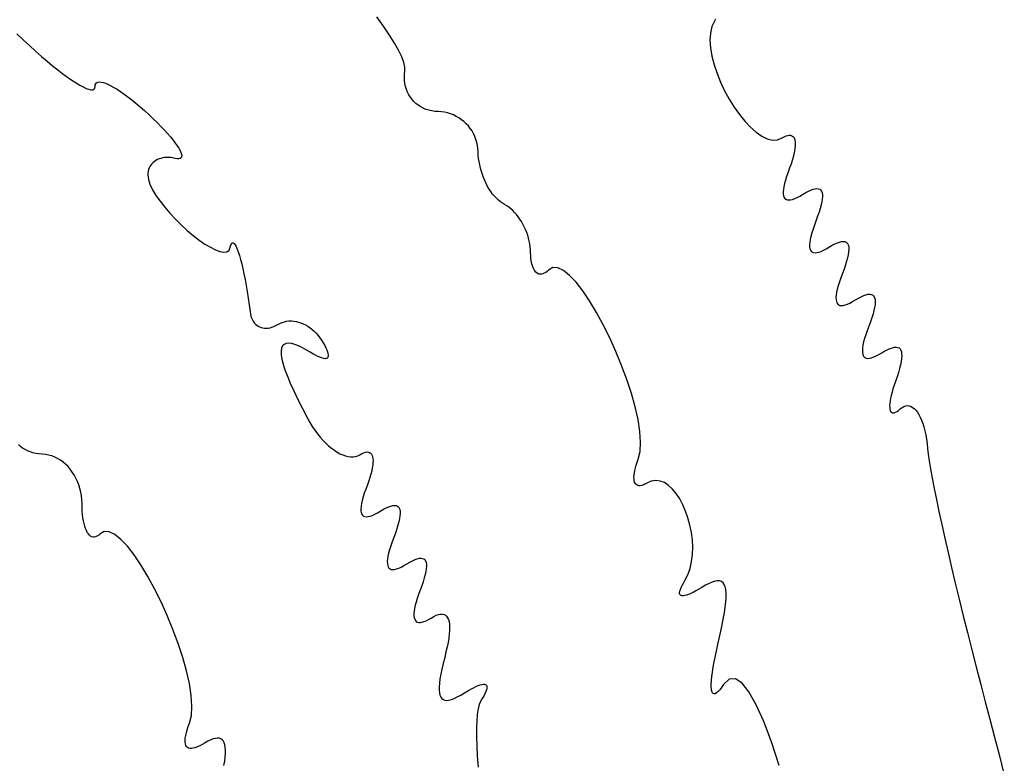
# Model space of a CAD drawing. Header units: metres. Extents: x 7 to 471, y 42 to 513.
# Tile 70 of 85: x 385 to 398, y 207 to 217. Entities that reach past the tile are written whole.
import ezdxf

# ---------------------------------------------------------------- set-up
doc = ezdxf.new("R2010")
doc.units = ezdxf.units.M

msp = doc.modelspace()

# ---------------------------------------------------------------- linework, layer by layer
for p, q in [((390.149, 216.871), (390.059, 216.996)), ((394.571, 216.941), (394.537, 216.867)), ((394.586, 216.968), (394.571, 216.941)), ((385.246, 216.77), (385.331, 216.689)), ((390.228, 216.754), (390.149, 216.871)), ((394.518, 216.781), (394.512, 216.685)), ((394.537, 216.867), (394.518, 216.781)), ((385.331, 216.689), (385.415, 216.612)), ((390.295, 216.647), (390.228, 216.754)), ((390.349, 216.55), (390.295, 216.647)), ((394.512, 216.685), (394.519, 216.581)), ((385.415, 216.612), (385.497, 216.539)), ((385.497, 216.539), (385.576, 216.469)), ((390.391, 216.463), (390.349, 216.55)), ((394.519, 216.581), (394.538, 216.471)), ((385.576, 216.469), (385.652, 216.404)), ((385.652, 216.404), (385.725, 216.344)), ((390.42, 216.388), (390.391, 216.463)), ((390.435, 216.324), (390.42, 216.388)), ((394.538, 216.471), (394.568, 216.357)), ((385.725, 216.344), (385.796, 216.288)), ((385.796, 216.288), (385.863, 216.237)), ((385.863, 216.237), (385.926, 216.191)), ((390.43, 216.23), (390.435, 216.274)), ((390.435, 216.274), (390.435, 216.324)), ((394.568, 216.357), (394.607, 216.241)), ((394.607, 216.241), (394.654, 216.124)), ((385.926, 216.191), (385.984, 216.15)), ((385.984, 216.15), (386.039, 216.114)), ((386.039, 216.114), (386.089, 216.084)), ((386.294, 216.087), (386.301, 216.104)), ((386.301, 216.104), (386.313, 216.117)), ((386.313, 216.117), (386.329, 216.124)), ((386.329, 216.124), (386.348, 216.127)), ((386.348, 216.127), (386.372, 216.126)), ((386.372, 216.126), (386.4, 216.12)), ((386.4, 216.12), (386.431, 216.11)), ((386.431, 216.11), (386.465, 216.096)), ((390.428, 216.187), (390.43, 216.23)), ((390.43, 216.145), (390.428, 216.187)), ((390.435, 216.105), (390.43, 216.145)), ((390.443, 216.065), (390.435, 216.105)), ((394.654, 216.124), (394.708, 216.009)), ((386.089, 216.084), (386.134, 216.06)), ((386.134, 216.06), (386.174, 216.041)), ((386.174, 216.041), (386.209, 216.029)), ((386.209, 216.029), (386.238, 216.023)), ((386.238, 216.023), (386.261, 216.023)), ((386.261, 216.023), (386.278, 216.03)), ((386.278, 216.03), (386.288, 216.044)), ((386.288, 216.044), (386.292, 216.065)), ((386.292, 216.065), (386.294, 216.087)), ((386.465, 216.096), (386.503, 216.077)), ((386.503, 216.077), (386.544, 216.055)), ((386.544, 216.055), (386.587, 216.029)), ((386.587, 216.029), (386.633, 215.999)), ((386.633, 215.999), (386.681, 215.965)), ((390.455, 216.028), (390.443, 216.065)), ((390.469, 215.991), (390.455, 216.028)), ((390.486, 215.957), (390.469, 215.991)), ((394.708, 216.009), (394.769, 215.897)), ((386.681, 215.965), (386.732, 215.928)), ((386.732, 215.928), (386.784, 215.887)), ((386.784, 215.887), (386.839, 215.842)), ((386.839, 215.842), (386.895, 215.795)), ((390.507, 215.924), (390.486, 215.957)), ((390.529, 215.894), (390.507, 215.924)), ((390.555, 215.865), (390.529, 215.894)), ((390.582, 215.839), (390.555, 215.865)), ((394.769, 215.897), (394.835, 215.791)), ((386.895, 215.795), (386.953, 215.744)), ((386.953, 215.744), (387.011, 215.69)), ((390.613, 215.816), (390.582, 215.839)), ((390.645, 215.795), (390.613, 215.816)), ((390.679, 215.776), (390.645, 215.795)), ((390.715, 215.761), (390.679, 215.776)), ((390.754, 215.748), (390.715, 215.761)), ((390.793, 215.739), (390.754, 215.748)), ((390.835, 215.733), (390.793, 215.739)), ((390.878, 215.731), (390.835, 215.733)), ((390.921, 215.728), (390.878, 215.731)), ((390.963, 215.722), (390.921, 215.728)), ((391.005, 215.713), (390.963, 215.722)), ((391.045, 215.701), (391.005, 215.713)), ((394.835, 215.791), (394.905, 215.692)), ((387.011, 215.69), (387.069, 215.635)), ((387.069, 215.635), (387.123, 215.583)), ((387.123, 215.583), (387.173, 215.532)), ((391.084, 215.686), (391.045, 215.701)), ((391.121, 215.667), (391.084, 215.686)), ((391.157, 215.647), (391.121, 215.667)), ((391.191, 215.623), (391.157, 215.647)), ((391.223, 215.597), (391.191, 215.623)), ((391.254, 215.569), (391.223, 215.597)), ((394.905, 215.692), (394.978, 215.601)), ((394.978, 215.601), (395.052, 215.522)), ((387.173, 215.532), (387.22, 215.483)), ((387.22, 215.483), (387.262, 215.436)), ((391.282, 215.539), (391.254, 215.569)), ((391.307, 215.507), (391.282, 215.539)), ((391.331, 215.473), (391.307, 215.507)), ((391.351, 215.437), (391.331, 215.473)), ((395.052, 215.522), (395.128, 215.455)), ((395.128, 215.455), (395.203, 215.403)), ((387.262, 215.436), (387.3, 215.392)), ((387.3, 215.392), (387.335, 215.35)), ((387.335, 215.35), (387.365, 215.311)), ((391.369, 215.399), (391.351, 215.437)), ((391.384, 215.36), (391.369, 215.399)), ((391.397, 215.32), (391.384, 215.36)), ((391.406, 215.279), (391.397, 215.32)), ((395.203, 215.403), (395.276, 215.368)), ((395.276, 215.368), (395.347, 215.351)), ((395.347, 215.351), (395.415, 215.354)), ((395.415, 215.354), (395.478, 215.379)), ((395.478, 215.379), (395.505, 215.394)), ((395.505, 215.394), (395.529, 215.405)), ((395.529, 215.405), (395.552, 215.412)), ((395.552, 215.412), (395.572, 215.415)), ((395.572, 215.415), (395.59, 215.414)), ((395.59, 215.414), (395.606, 215.408)), ((395.606, 215.408), (395.62, 215.399)), ((395.62, 215.399), (395.631, 215.387)), ((395.631, 215.387), (395.64, 215.37)), ((395.64, 215.37), (395.646, 215.35)), ((395.646, 215.35), (395.65, 215.327)), ((395.65, 215.327), (395.652, 215.301)), ((387.365, 215.311), (387.391, 215.275)), ((387.391, 215.275), (387.412, 215.241)), ((387.412, 215.241), (387.429, 215.211)), ((387.429, 215.211), (387.441, 215.184)), ((387.441, 215.184), (387.449, 215.161)), ((391.411, 215.237), (391.406, 215.279)), ((391.414, 215.193), (391.411, 215.237)), ((391.415, 215.15), (391.414, 215.193)), ((395.643, 215.202), (395.634, 215.163)), ((395.648, 215.238), (395.643, 215.202)), ((395.651, 215.271), (395.648, 215.238)), ((395.652, 215.301), (395.651, 215.271)), ((387.086, 215.065), (387.068, 215.05)), ((387.105, 215.077), (387.086, 215.065)), ((387.126, 215.089), (387.105, 215.077)), ((387.148, 215.098), (387.126, 215.089)), ((387.171, 215.106), (387.148, 215.098)), ((387.196, 215.112), (387.171, 215.106)), ((387.222, 215.116), (387.196, 215.112)), ((387.248, 215.118), (387.222, 215.116)), ((387.276, 215.118), (387.248, 215.118)), ((387.305, 215.116), (387.276, 215.118)), ((387.334, 215.112), (387.305, 215.116)), ((387.364, 215.106), (387.334, 215.112)), ((387.392, 215.101), (387.364, 215.106)), ((387.414, 215.101), (387.392, 215.101)), ((387.431, 215.105), (387.414, 215.101)), ((387.443, 215.113), (387.431, 215.105)), ((387.45, 215.125), (387.443, 215.113)), ((387.449, 215.161), (387.452, 215.141)), ((387.452, 215.141), (387.45, 215.125)), ((391.419, 215.106), (391.415, 215.15)), ((391.425, 215.062), (391.419, 215.106)), ((391.434, 215.018), (391.425, 215.062)), ((395.611, 215.076), (395.595, 215.029)), ((395.624, 215.121), (395.611, 215.076)), ((395.634, 215.163), (395.624, 215.121)), ((387.002, 214.934), (386.998, 214.91)), ((387.008, 214.956), (387.002, 214.934)), ((387.016, 214.978), (387.008, 214.956)), ((387.026, 214.998), (387.016, 214.978)), ((387.038, 215.017), (387.026, 214.998)), ((387.052, 215.034), (387.038, 215.017)), ((387.068, 215.05), (387.052, 215.034)), ((391.444, 214.974), (391.434, 215.018)), ((391.456, 214.932), (391.444, 214.974)), ((391.469, 214.889), (391.456, 214.932)), ((395.555, 214.92), (395.536, 214.865)), ((395.576, 214.979), (395.555, 214.92)), ((395.595, 215.029), (395.576, 214.979)), ((386.998, 214.91), (386.997, 214.885)), ((386.997, 214.885), (387.005, 214.825)), ((387.005, 214.825), (387.026, 214.759)), ((391.485, 214.848), (391.469, 214.889)), ((391.502, 214.808), (391.485, 214.848)), ((391.52, 214.769), (391.502, 214.808)), ((395.52, 214.815), (395.508, 214.769)), ((395.536, 214.865), (395.52, 214.815)), ((387.026, 214.759), (387.061, 214.687)), ((387.061, 214.687), (387.106, 214.611)), ((391.54, 214.731), (391.52, 214.769)), ((391.561, 214.695), (391.54, 214.731)), ((391.584, 214.661), (391.561, 214.695)), ((391.607, 214.629), (391.584, 214.661)), ((395.493, 214.69), (395.491, 214.657)), ((395.491, 214.657), (395.491, 214.629)), ((395.499, 214.727), (395.493, 214.69)), ((395.508, 214.769), (395.499, 214.727)), ((395.792, 214.649), (395.829, 214.668)), ((395.829, 214.668), (395.862, 214.683)), ((395.862, 214.683), (395.892, 214.694)), ((395.892, 214.694), (395.918, 214.7)), ((395.918, 214.7), (395.942, 214.702)), ((395.942, 214.702), (395.962, 214.699)), ((395.962, 214.699), (395.979, 214.692)), ((395.979, 214.692), (395.992, 214.681)), ((395.992, 214.681), (396.003, 214.666)), ((396.003, 214.666), (396.01, 214.646)), ((387.106, 214.611), (387.161, 214.533)), ((387.161, 214.533), (387.223, 214.452)), ((391.632, 214.599), (391.607, 214.629)), ((391.657, 214.572), (391.632, 214.599)), ((391.683, 214.547), (391.657, 214.572)), ((391.71, 214.524), (391.683, 214.547)), ((395.491, 214.629), (395.495, 214.605)), ((395.495, 214.605), (395.503, 214.585)), ((395.503, 214.585), (395.513, 214.57)), ((395.513, 214.57), (395.527, 214.559)), ((395.527, 214.559), (395.543, 214.552)), ((395.543, 214.552), (395.564, 214.55)), ((395.564, 214.55), (395.587, 214.552)), ((395.587, 214.552), (395.614, 214.558)), ((395.614, 214.558), (395.644, 214.568)), ((395.644, 214.568), (395.677, 214.583)), ((395.677, 214.583), (395.713, 214.602)), ((395.713, 214.602), (395.792, 214.649)), ((396.012, 214.561), (396.006, 214.524)), ((396.01, 214.646), (396.014, 214.622)), ((396.015, 214.594), (396.012, 214.561)), ((396.014, 214.622), (396.015, 214.594)), ((387.223, 214.452), (387.293, 214.372)), ((391.738, 214.505), (391.71, 214.524)), ((391.766, 214.489), (391.738, 214.505)), ((391.795, 214.473), (391.766, 214.489)), ((391.822, 214.454), (391.795, 214.473)), ((391.849, 214.433), (391.822, 214.454)), ((391.876, 214.409), (391.849, 214.433)), ((391.901, 214.383), (391.876, 214.409)), ((395.985, 214.437), (395.97, 214.387)), ((395.997, 214.483), (395.985, 214.437)), ((396.006, 214.524), (395.997, 214.483)), ((387.293, 214.372), (387.367, 214.293)), ((387.367, 214.293), (387.445, 214.216)), ((391.925, 214.356), (391.901, 214.383)), ((391.949, 214.326), (391.925, 214.356)), ((391.971, 214.294), (391.949, 214.326)), ((391.992, 214.261), (391.971, 214.294)), ((395.951, 214.332), (395.907, 214.214)), ((395.97, 214.387), (395.951, 214.332)), ((387.445, 214.216), (387.525, 214.143)), ((387.525, 214.143), (387.605, 214.076)), ((392.012, 214.227), (391.992, 214.261)), ((392.03, 214.191), (392.012, 214.227)), ((392.047, 214.155), (392.03, 214.191)), ((392.062, 214.117), (392.047, 214.155)), ((395.889, 214.159), (395.873, 214.109)), ((395.907, 214.214), (395.889, 214.159)), ((387.605, 214.076), (387.684, 214.014)), ((387.684, 214.014), (387.761, 213.961)), ((392.075, 214.079), (392.062, 214.117)), ((392.087, 214.04), (392.075, 214.079)), ((392.097, 214.001), (392.087, 214.04)), ((392.104, 213.962), (392.097, 214.001)), ((395.852, 214.022), (395.846, 213.985)), ((395.861, 214.063), (395.852, 214.022)), ((395.873, 214.109), (395.861, 214.063)), ((387.761, 213.961), (387.834, 213.917)), ((387.834, 213.917), (387.901, 213.883)), ((387.901, 213.883), (387.961, 213.861)), ((388.053, 213.857), (388.083, 213.878)), ((388.083, 213.878), (388.1, 213.917)), ((388.1, 213.917), (388.107, 213.946)), ((388.107, 213.946), (388.116, 213.966)), ((388.116, 213.966), (388.127, 213.976)), ((388.127, 213.976), (388.138, 213.977)), ((388.138, 213.977), (388.15, 213.968)), ((388.15, 213.968), (388.164, 213.952)), ((388.164, 213.952), (388.177, 213.927)), ((388.177, 213.927), (388.192, 213.894)), ((388.192, 213.894), (388.207, 213.855)), ((392.11, 213.923), (392.104, 213.962)), ((392.114, 213.883), (392.11, 213.923)), ((392.115, 213.845), (392.114, 213.883)), ((395.846, 213.985), (395.844, 213.952)), ((395.844, 213.952), (395.844, 213.923)), ((395.844, 213.923), (395.848, 213.899)), ((395.848, 213.899), (395.855, 213.88)), ((395.855, 213.88), (395.866, 213.864)), ((395.996, 213.863), (396.029, 213.878)), ((396.029, 213.878), (396.066, 213.897)), ((396.066, 213.897), (396.145, 213.944)), ((396.145, 213.944), (396.182, 213.963)), ((396.182, 213.963), (396.215, 213.977)), ((396.215, 213.977), (396.245, 213.988)), ((396.245, 213.988), (396.271, 213.994)), ((396.271, 213.994), (396.295, 213.996)), ((396.295, 213.996), (396.315, 213.994)), ((396.315, 213.994), (396.332, 213.987)), ((396.332, 213.987), (396.345, 213.976)), ((396.345, 213.976), (396.356, 213.961)), ((396.356, 213.961), (396.363, 213.941)), ((396.363, 213.941), (396.367, 213.917)), ((396.367, 213.888), (396.365, 213.856)), ((396.367, 213.917), (396.367, 213.888)), ((387.961, 213.861), (388.012, 213.852)), ((388.012, 213.852), (388.053, 213.857)), ((388.207, 213.855), (388.222, 213.808)), ((388.222, 213.808), (388.237, 213.755)), ((388.237, 213.755), (388.253, 213.696)), ((392.116, 213.807), (392.115, 213.845)), ((392.119, 213.772), (392.116, 213.807)), ((392.123, 213.74), (392.119, 213.772)), ((392.128, 213.709), (392.123, 213.74)), ((395.866, 213.864), (395.879, 213.853)), ((395.879, 213.853), (395.896, 213.847)), ((395.896, 213.847), (395.916, 213.844)), ((395.916, 213.844), (395.94, 213.846)), ((395.94, 213.846), (395.966, 213.852)), ((395.966, 213.852), (395.996, 213.863)), ((396.35, 213.777), (396.338, 213.731)), ((396.359, 213.818), (396.35, 213.777)), ((396.365, 213.856), (396.359, 213.818)), ((388.253, 213.696), (388.268, 213.632)), ((388.268, 213.632), (388.283, 213.562)), ((392.135, 213.682), (392.128, 213.709)), ((392.143, 213.657), (392.135, 213.682)), ((392.152, 213.634), (392.143, 213.657)), ((392.162, 213.615), (392.152, 213.634)), ((392.174, 213.598), (392.162, 213.615)), ((392.354, 213.613), (392.335, 213.595)), ((392.411, 213.646), (392.354, 213.613)), ((392.479, 213.643), (392.411, 213.646)), ((392.554, 213.608), (392.479, 213.643)), ((392.635, 213.542), (392.554, 213.608)), ((396.304, 213.626), (396.26, 213.508)), ((396.322, 213.681), (396.304, 213.626)), ((396.338, 213.731), (396.322, 213.681)), ((388.283, 213.562), (388.298, 213.487)), ((388.298, 213.487), (388.313, 213.408)), ((392.186, 213.584), (392.174, 213.598)), ((392.2, 213.573), (392.186, 213.584)), ((392.214, 213.564), (392.2, 213.573)), ((392.229, 213.559), (392.214, 213.564)), ((392.245, 213.557), (392.229, 213.559)), ((392.262, 213.558), (392.245, 213.557)), ((392.279, 213.562), (392.262, 213.558)), ((392.297, 213.57), (392.279, 213.562)), ((392.316, 213.581), (392.297, 213.57)), ((392.335, 213.595), (392.316, 213.581)), ((392.721, 213.45), (392.635, 213.542)), ((396.26, 213.508), (396.241, 213.454)), ((388.313, 213.408), (388.327, 213.325)), ((392.811, 213.335), (392.721, 213.45)), ((396.214, 213.358), (396.205, 213.316)), ((396.226, 213.404), (396.214, 213.358)), ((396.241, 213.454), (396.226, 213.404)), ((388.327, 213.325), (388.34, 213.239)), ((388.34, 213.239), (388.353, 213.149)), ((392.902, 213.2), (392.811, 213.335)), ((396.199, 213.279), (396.196, 213.246)), ((396.196, 213.246), (396.197, 213.218)), ((396.197, 213.218), (396.201, 213.194)), ((396.205, 213.316), (396.199, 213.279)), ((396.419, 213.191), (396.498, 213.238)), ((396.498, 213.238), (396.534, 213.257)), ((396.534, 213.257), (396.568, 213.272)), ((396.568, 213.272), (396.597, 213.282)), ((396.597, 213.282), (396.624, 213.289)), ((396.624, 213.289), (396.647, 213.291)), ((396.647, 213.291), (396.667, 213.288)), ((396.667, 213.288), (396.684, 213.281)), ((396.684, 213.281), (396.698, 213.27)), ((396.698, 213.27), (396.708, 213.255)), ((396.708, 213.255), (396.715, 213.235)), ((396.715, 213.235), (396.719, 213.211)), ((396.719, 213.211), (396.72, 213.183)), ((388.353, 213.149), (388.364, 213.057)), ((392.993, 213.048), (392.902, 213.2)), ((396.201, 213.194), (396.208, 213.174)), ((396.208, 213.174), (396.219, 213.159)), ((396.219, 213.159), (396.232, 213.148)), ((396.232, 213.148), (396.249, 213.141)), ((396.249, 213.141), (396.269, 213.139)), ((396.269, 213.139), (396.293, 213.14)), ((396.293, 213.14), (396.319, 213.147)), ((396.319, 213.147), (396.349, 213.157)), ((396.349, 213.157), (396.382, 213.172)), ((396.382, 213.172), (396.419, 213.191)), ((396.712, 213.113), (396.703, 213.071)), ((396.718, 213.15), (396.712, 213.113)), ((396.72, 213.183), (396.718, 213.15)), ((388.364, 213.057), (388.369, 213.027)), ((388.369, 213.027), (388.376, 212.999)), ((388.376, 212.999), (388.384, 212.973)), ((388.384, 212.973), (388.395, 212.95)), ((388.395, 212.95), (388.407, 212.928)), ((393.084, 212.882), (392.993, 213.048)), ((396.675, 212.975), (396.657, 212.921)), ((396.691, 213.026), (396.675, 212.975)), ((396.703, 213.071), (396.691, 213.026)), ((388.407, 212.928), (388.421, 212.908)), ((388.421, 212.908), (388.437, 212.891)), ((388.437, 212.891), (388.454, 212.876)), ((388.454, 212.876), (388.472, 212.863)), ((388.472, 212.863), (388.492, 212.853)), ((388.492, 212.853), (388.513, 212.845)), ((388.513, 212.845), (388.535, 212.839)), ((388.535, 212.839), (388.557, 212.836)), ((388.557, 212.836), (388.581, 212.835)), ((388.581, 212.835), (388.606, 212.837)), ((388.606, 212.837), (388.631, 212.841)), ((388.631, 212.841), (388.657, 212.849)), ((388.657, 212.849), (388.683, 212.858)), ((388.683, 212.858), (388.71, 212.871)), ((388.71, 212.871), (388.737, 212.886)), ((388.737, 212.886), (388.764, 212.901)), ((388.764, 212.901), (388.793, 212.914)), ((388.793, 212.914), (388.823, 212.923)), ((388.823, 212.923), (388.853, 212.929)), ((388.853, 212.929), (388.884, 212.933)), ((388.884, 212.933), (388.916, 212.933)), ((388.916, 212.933), (388.948, 212.931)), ((388.948, 212.931), (388.98, 212.926)), ((388.98, 212.926), (389.012, 212.919)), ((389.012, 212.919), (389.044, 212.908)), ((389.044, 212.908), (389.075, 212.896)), ((389.075, 212.896), (389.106, 212.881)), ((389.106, 212.881), (389.137, 212.863)), ((389.137, 212.863), (389.166, 212.843)), ((389.166, 212.843), (389.195, 212.821)), ((389.195, 212.821), (389.223, 212.796)), ((393.171, 212.706), (393.084, 212.882)), ((396.657, 212.921), (396.613, 212.803)), ((389.223, 212.796), (389.25, 212.769)), ((389.25, 212.769), (389.275, 212.74)), ((389.275, 212.74), (389.298, 212.709)), ((389.298, 212.709), (389.32, 212.676)), ((393.254, 212.523), (393.171, 212.706)), ((396.579, 212.698), (396.566, 212.652)), ((396.594, 212.748), (396.579, 212.698)), ((396.613, 212.803), (396.594, 212.748)), ((388.785, 212.569), (388.78, 212.529)), ((388.798, 212.599), (388.785, 212.569)), ((388.819, 212.62), (388.798, 212.599)), ((388.846, 212.633), (388.819, 212.62)), ((388.881, 212.636), (388.846, 212.633)), ((388.924, 212.63), (388.881, 212.636)), ((388.974, 212.615), (388.924, 212.63)), ((389.032, 212.591), (388.974, 212.615)), ((389.096, 212.557), (389.032, 212.591)), ((389.169, 212.515), (389.096, 212.557)), ((389.32, 212.676), (389.343, 212.639)), ((389.343, 212.639), (389.362, 212.605)), ((389.362, 212.605), (389.377, 212.574)), ((389.377, 212.574), (389.39, 212.545)), ((396.552, 212.573), (396.549, 212.541)), ((396.557, 212.611), (396.552, 212.573)), ((396.566, 212.652), (396.557, 212.611)), ((396.851, 212.533), (396.888, 212.552)), ((396.888, 212.552), (396.921, 212.566)), ((396.921, 212.566), (396.951, 212.576)), ((396.951, 212.576), (396.978, 212.582)), ((396.978, 212.582), (397.001, 212.583)), ((397.001, 212.583), (397.022, 212.58)), ((397.022, 212.58), (397.039, 212.572)), ((397.039, 212.572), (397.052, 212.56)), ((397.052, 212.56), (397.063, 212.543)), ((388.78, 212.529), (388.781, 212.48)), ((388.781, 212.48), (388.791, 212.423)), ((388.791, 212.423), (388.807, 212.356)), ((389.205, 212.493), (389.169, 212.515)), ((389.239, 212.474), (389.205, 212.493)), ((389.27, 212.459), (389.239, 212.474)), ((389.297, 212.447), (389.27, 212.459)), ((389.322, 212.438), (389.297, 212.447)), ((389.344, 212.432), (389.322, 212.438)), ((389.362, 212.429), (389.344, 212.432)), ((389.378, 212.43), (389.362, 212.429)), ((389.39, 212.433), (389.378, 212.43)), ((389.39, 212.545), (389.4, 212.52)), ((389.4, 212.44), (389.39, 212.433)), ((389.4, 212.52), (389.406, 212.498)), ((389.406, 212.45), (389.4, 212.44)), ((389.406, 212.498), (389.409, 212.479)), ((389.409, 212.463), (389.406, 212.45)), ((389.409, 212.479), (389.409, 212.463)), ((393.331, 212.336), (393.254, 212.523)), ((396.549, 212.541), (396.55, 212.512)), ((396.55, 212.512), (396.554, 212.488)), ((396.554, 212.488), (396.561, 212.469)), ((396.561, 212.469), (396.571, 212.453)), ((396.571, 212.453), (396.585, 212.442)), ((396.585, 212.442), (396.602, 212.435)), ((396.602, 212.435), (396.622, 212.433)), ((396.622, 212.433), (396.645, 212.435)), ((396.645, 212.435), (396.672, 212.441)), ((396.672, 212.441), (396.702, 212.452)), ((396.702, 212.452), (396.735, 212.467)), ((396.735, 212.467), (396.771, 212.486)), ((396.771, 212.486), (396.811, 212.509)), ((396.811, 212.509), (396.851, 212.533)), ((397.063, 212.543), (397.07, 212.522)), ((397.073, 212.431), (397.067, 212.392)), ((397.07, 212.522), (397.074, 212.496)), ((397.075, 212.466), (397.073, 212.431)), ((397.074, 212.496), (397.075, 212.466)), ((388.807, 212.356), (388.831, 212.28)), ((393.401, 212.149), (393.331, 212.336)), ((397.046, 212.299), (397.031, 212.246)), ((397.058, 212.348), (397.046, 212.299)), ((397.067, 212.392), (397.058, 212.348)), ((388.831, 212.28), (388.863, 212.195)), ((388.863, 212.195), (388.902, 212.101)), ((397.013, 212.188), (396.991, 212.126)), ((397.031, 212.246), (397.013, 212.188)), ((388.902, 212.101), (388.948, 211.998)), ((393.462, 211.964), (393.401, 212.149)), ((396.958, 212.027), (396.945, 211.981)), ((396.973, 212.075), (396.958, 212.027)), ((396.991, 212.126), (396.973, 212.075)), ((388.948, 211.998), (389.002, 211.885)), ((393.512, 211.784), (393.462, 211.964)), ((396.926, 211.9), (396.919, 211.864)), ((396.934, 211.939), (396.926, 211.9)), ((396.945, 211.981), (396.934, 211.939)), ((389.002, 211.885), (389.063, 211.764)), ((389.063, 211.764), (389.132, 211.633)), ((393.551, 211.614), (393.512, 211.784)), ((396.915, 211.832), (396.913, 211.803)), ((396.913, 211.803), (396.914, 211.777)), ((396.914, 211.777), (396.916, 211.755)), ((396.919, 211.864), (396.915, 211.832)), ((397.056, 211.757), (397.081, 211.776)), ((397.081, 211.776), (397.105, 211.79)), ((397.105, 211.79), (397.129, 211.798)), ((397.129, 211.798), (397.152, 211.801)), ((397.152, 211.801), (397.176, 211.798)), ((397.176, 211.798), (397.199, 211.79)), ((397.199, 211.79), (397.221, 211.778)), ((397.221, 211.778), (397.243, 211.761)), ((397.243, 211.761), (397.264, 211.739)), ((389.132, 211.633), (389.163, 211.578)), ((396.916, 211.755), (396.921, 211.737)), ((396.921, 211.737), (396.927, 211.723)), ((396.927, 211.723), (396.936, 211.712)), ((396.936, 211.712), (396.947, 211.706)), ((396.947, 211.706), (396.96, 211.704)), ((396.96, 211.704), (396.975, 211.706)), ((396.975, 211.706), (396.993, 211.712)), ((396.993, 211.712), (397.012, 211.722)), ((397.012, 211.722), (397.033, 211.738)), ((397.033, 211.738), (397.056, 211.757)), ((397.264, 211.739), (397.284, 211.712)), ((397.284, 211.712), (397.304, 211.681)), ((397.304, 211.681), (397.322, 211.646)), ((397.322, 211.646), (397.339, 211.607)), ((389.163, 211.578), (389.196, 211.524)), ((389.196, 211.524), (389.23, 211.474)), ((393.575, 211.456), (393.551, 211.614)), ((397.339, 211.607), (397.355, 211.563)), ((397.355, 211.563), (397.37, 211.516)), ((397.37, 211.516), (397.383, 211.465)), ((389.23, 211.474), (389.265, 211.426)), ((389.265, 211.426), (389.302, 211.381)), ((389.302, 211.381), (389.339, 211.339)), ((393.585, 211.313), (393.575, 211.456)), ((397.383, 211.465), (397.395, 211.411)), ((397.395, 211.411), (397.405, 211.353)), ((385.295, 211.256), (385.268, 211.281)), ((385.324, 211.234), (385.295, 211.256)), ((389.339, 211.339), (389.376, 211.3)), ((389.376, 211.3), (389.414, 211.265)), ((389.414, 211.265), (389.452, 211.233)), ((393.578, 211.189), (393.585, 211.313)), ((397.405, 211.353), (397.413, 211.292)), ((397.413, 211.292), (397.42, 211.228)), ((385.356, 211.215), (385.324, 211.234)), ((385.389, 211.197), (385.356, 211.215)), ((385.425, 211.183), (385.389, 211.197)), ((385.462, 211.171), (385.425, 211.183)), ((385.502, 211.162), (385.462, 211.171)), ((385.543, 211.156), (385.502, 211.162)), ((385.586, 211.153), (385.543, 211.156)), ((385.629, 211.149), (385.586, 211.153)), ((385.672, 211.141), (385.629, 211.149)), ((385.713, 211.13), (385.672, 211.141)), ((385.753, 211.114), (385.713, 211.13)), ((385.792, 211.095), (385.753, 211.114)), ((389.452, 211.233), (389.491, 211.205)), ((389.491, 211.205), (389.529, 211.18)), ((389.529, 211.18), (389.566, 211.159)), ((389.566, 211.159), (389.603, 211.142)), ((389.603, 211.142), (389.64, 211.13)), ((389.64, 211.13), (389.675, 211.121)), ((389.675, 211.121), (389.71, 211.117)), ((389.71, 211.117), (389.743, 211.117)), ((389.743, 211.117), (389.775, 211.122)), ((389.775, 211.122), (389.805, 211.132)), ((389.805, 211.132), (389.833, 211.146)), ((389.833, 211.146), (389.86, 211.161)), ((389.86, 211.161), (389.885, 211.172)), ((389.885, 211.172), (389.908, 211.179)), ((389.908, 211.179), (389.928, 211.182)), ((389.928, 211.182), (389.946, 211.18)), ((389.946, 211.18), (389.962, 211.175)), ((389.962, 211.175), (389.975, 211.166)), ((389.975, 211.166), (389.987, 211.153)), ((389.987, 211.153), (389.995, 211.137)), ((389.995, 211.137), (390.002, 211.117)), ((390.002, 211.117), (390.006, 211.094)), ((393.553, 211.087), (393.578, 211.189)), ((397.42, 211.228), (397.428, 211.154)), ((397.428, 211.154), (397.441, 211.062)), ((385.829, 211.073), (385.792, 211.095)), ((385.865, 211.047), (385.829, 211.073)), ((385.899, 211.018), (385.865, 211.047)), ((385.931, 210.986), (385.899, 211.018)), ((385.961, 210.952), (385.931, 210.986)), ((390.004, 211.004), (389.998, 210.968)), ((390.007, 211.037), (390.004, 211.004)), ((390.006, 211.094), (390.008, 211.067)), ((390.008, 211.067), (390.007, 211.037)), ((393.515, 210.969), (393.525, 211.007)), ((393.525, 211.007), (393.538, 211.046)), ((393.538, 211.046), (393.553, 211.087)), ((397.441, 211.062), (397.459, 210.955)), ((385.988, 210.914), (385.961, 210.952)), ((386.014, 210.875), (385.988, 210.914)), ((386.037, 210.833), (386.014, 210.875)), ((389.966, 210.843), (389.95, 210.795)), ((389.979, 210.887), (389.966, 210.843)), ((389.99, 210.929), (389.979, 210.887)), ((389.998, 210.968), (389.99, 210.929)), ((393.496, 210.845), (393.497, 210.873)), ((393.497, 210.821), (393.496, 210.845)), ((393.497, 210.873), (393.501, 210.902)), ((393.501, 210.902), (393.507, 210.935)), ((393.507, 210.935), (393.515, 210.969)), ((397.459, 210.955), (397.481, 210.833)), ((386.057, 210.789), (386.037, 210.833)), ((386.075, 210.744), (386.057, 210.789)), ((386.09, 210.696), (386.075, 210.744)), ((389.932, 210.745), (389.91, 210.686)), ((389.95, 210.795), (389.932, 210.745)), ((393.5, 210.799), (393.497, 210.821)), ((393.505, 210.78), (393.5, 210.799)), ((393.512, 210.764), (393.505, 210.78)), ((393.522, 210.751), (393.512, 210.764)), ((393.533, 210.741), (393.522, 210.751)), ((393.546, 210.734), (393.533, 210.741)), ((393.562, 210.73), (393.546, 210.734)), ((393.579, 210.73), (393.562, 210.73)), ((393.598, 210.733), (393.579, 210.73)), ((393.619, 210.74), (393.598, 210.733)), ((393.642, 210.75), (393.619, 210.74)), ((393.667, 210.764), (393.642, 210.75)), ((393.727, 210.792), (393.667, 210.764)), ((393.787, 210.801), (393.727, 210.792)), ((393.846, 210.794), (393.787, 210.801)), ((393.903, 210.772), (393.846, 210.794)), ((393.959, 210.735), (393.903, 210.772)), ((394.011, 210.686), (393.959, 210.735)), ((397.481, 210.833), (397.507, 210.696)), ((386.102, 210.647), (386.09, 210.696)), ((386.111, 210.597), (386.102, 210.647)), ((386.116, 210.545), (386.111, 210.597)), ((389.876, 210.581), (389.864, 210.535)), ((389.891, 210.632), (389.876, 210.581)), ((389.91, 210.686), (389.891, 210.632)), ((394.061, 210.626), (394.011, 210.686)), ((394.107, 210.556), (394.061, 210.626)), ((397.507, 210.696), (397.538, 210.547)), ((386.118, 210.493), (386.116, 210.545)), ((386.119, 210.441), (386.118, 210.493)), ((389.849, 210.457), (389.846, 210.424)), ((389.855, 210.494), (389.849, 210.457)), ((389.864, 210.535), (389.855, 210.494)), ((390.184, 210.435), (390.218, 210.45)), ((390.218, 210.45), (390.247, 210.46)), ((390.247, 210.46), (390.274, 210.466)), ((390.274, 210.466), (390.297, 210.468)), ((390.297, 210.468), (390.317, 210.466)), ((390.317, 210.466), (390.334, 210.459)), ((390.334, 210.459), (390.348, 210.448)), ((390.348, 210.448), (390.358, 210.433)), ((394.149, 210.477), (394.107, 210.556)), ((394.186, 210.392), (394.149, 210.477)), ((397.538, 210.547), (397.572, 210.385)), ((386.122, 210.392), (386.119, 210.441)), ((386.126, 210.345), (386.122, 210.392)), ((386.131, 210.302), (386.126, 210.345)), ((389.846, 210.424), (389.847, 210.396)), ((389.847, 210.396), (389.851, 210.372)), ((389.851, 210.372), (389.858, 210.352)), ((389.858, 210.352), (389.868, 210.336)), ((389.868, 210.336), (389.882, 210.325)), ((389.882, 210.325), (389.899, 210.319)), ((389.899, 210.319), (389.919, 210.316)), ((389.919, 210.316), (389.943, 210.318)), ((389.943, 210.318), (389.969, 210.324)), ((389.969, 210.324), (389.999, 210.335)), ((389.999, 210.335), (390.032, 210.35)), ((390.032, 210.35), (390.069, 210.369)), ((390.069, 210.369), (390.148, 210.416)), ((390.148, 210.416), (390.184, 210.435)), ((390.358, 210.433), (390.366, 210.413)), ((390.368, 210.328), (390.362, 210.291)), ((390.366, 210.413), (390.369, 210.389)), ((390.37, 210.361), (390.368, 210.328)), ((390.369, 210.389), (390.37, 210.361)), ((394.218, 210.301), (394.186, 210.392)), ((397.572, 210.385), (397.609, 210.212)), ((386.138, 210.261), (386.131, 210.302)), ((386.146, 210.224), (386.138, 210.261)), ((386.155, 210.19), (386.146, 210.224)), ((386.165, 210.159), (386.155, 210.19)), ((390.341, 210.203), (390.325, 210.153)), ((390.353, 210.249), (390.341, 210.203)), ((390.362, 210.291), (390.353, 210.249)), ((394.244, 210.206), (394.218, 210.301)), ((394.264, 210.108), (394.244, 210.206)), ((397.609, 210.212), (397.65, 210.029)), ((386.177, 210.131), (386.165, 210.159)), ((386.189, 210.108), (386.177, 210.131)), ((386.203, 210.087), (386.189, 210.108)), ((386.217, 210.071), (386.203, 210.087)), ((386.232, 210.058), (386.217, 210.071)), ((386.248, 210.049), (386.232, 210.058)), ((386.318, 210.055), (386.3, 210.047)), ((386.337, 210.068), (386.318, 210.055)), ((386.357, 210.085), (386.337, 210.068)), ((386.414, 210.118), (386.357, 210.085)), ((386.481, 210.116), (386.414, 210.118)), ((386.556, 210.08), (386.481, 210.116)), ((386.638, 210.014), (386.556, 210.08)), ((390.307, 210.099), (390.263, 209.981)), ((390.325, 210.153), (390.307, 210.099)), ((394.276, 210.009), (394.264, 210.108)), ((386.265, 210.044), (386.248, 210.049)), ((386.282, 210.044), (386.265, 210.044)), ((386.3, 210.047), (386.282, 210.044)), ((386.724, 209.922), (386.638, 210.014)), ((386.813, 209.807), (386.724, 209.922)), ((390.244, 209.926), (390.229, 209.876)), ((390.263, 209.981), (390.244, 209.926)), ((394.281, 209.91), (394.276, 210.009)), ((397.65, 210.029), (397.694, 209.837)), ((386.905, 209.672), (386.813, 209.807)), ((390.207, 209.788), (390.202, 209.751)), ((390.216, 209.83), (390.207, 209.788)), ((390.229, 209.876), (390.216, 209.83)), ((394.267, 209.717), (394.279, 209.812)), ((394.279, 209.812), (394.281, 209.91)), ((397.694, 209.837), (397.741, 209.636)), ((386.996, 209.52), (386.905, 209.672)), ((390.202, 209.751), (390.199, 209.718)), ((390.199, 209.718), (390.2, 209.69)), ((390.2, 209.69), (390.204, 209.666)), ((390.204, 209.666), (390.211, 209.646)), ((390.385, 209.644), (390.421, 209.663)), ((390.421, 209.663), (390.501, 209.71)), ((390.501, 209.71), (390.537, 209.729)), ((390.537, 209.729), (390.57, 209.744)), ((390.57, 209.744), (390.6, 209.755)), ((390.6, 209.755), (390.627, 209.761)), ((390.627, 209.761), (390.65, 209.763)), ((390.65, 209.763), (390.67, 209.76)), ((390.67, 209.76), (390.687, 209.754)), ((390.687, 209.754), (390.701, 209.743)), ((390.701, 209.743), (390.711, 209.727)), ((390.711, 209.727), (390.718, 209.707)), ((390.718, 209.707), (390.722, 209.683)), ((390.723, 209.655), (390.72, 209.622)), ((390.722, 209.683), (390.723, 209.655)), ((394.247, 209.627), (394.267, 209.717)), ((390.211, 209.646), (390.221, 209.631)), ((390.221, 209.631), (390.235, 209.62)), ((390.235, 209.62), (390.252, 209.613)), ((390.252, 209.613), (390.272, 209.611)), ((390.272, 209.611), (390.295, 209.613)), ((390.295, 209.613), (390.322, 209.619)), ((390.322, 209.619), (390.352, 209.629)), ((390.352, 209.629), (390.385, 209.644)), ((390.706, 209.544), (390.693, 209.498)), ((390.715, 209.585), (390.706, 209.544)), ((390.72, 209.622), (390.715, 209.585)), ((394.176, 209.464), (394.216, 209.542)), ((394.216, 209.542), (394.247, 209.627)), ((397.741, 209.636), (397.79, 209.428)), ((387.086, 209.355), (386.996, 209.52)), ((390.659, 209.393), (390.617, 209.278)), ((390.678, 209.448), (390.659, 209.393)), ((390.693, 209.498), (390.678, 209.448)), ((394.126, 209.371), (394.139, 209.399)), ((394.139, 209.399), (394.156, 209.43)), ((394.156, 209.43), (394.176, 209.464)), ((394.453, 209.402), (394.402, 209.372)), ((394.499, 209.426), (394.453, 209.402)), ((394.541, 209.443), (394.499, 209.426)), ((394.579, 209.455), (394.541, 209.443)), ((394.612, 209.46), (394.579, 209.455)), ((394.641, 209.458), (394.612, 209.46)), ((394.665, 209.449), (394.641, 209.458)), ((394.686, 209.433), (394.665, 209.449)), ((394.702, 209.41), (394.686, 209.433)), ((394.714, 209.38), (394.702, 209.41)), ((397.79, 209.428), (397.842, 209.213)), ((387.174, 209.179), (387.086, 209.355)), ((390.617, 209.278), (390.599, 209.226)), ((394.106, 209.306), (394.109, 209.324)), ((394.106, 209.29), (394.106, 209.306)), ((394.109, 209.278), (394.106, 209.29)), ((394.109, 209.324), (394.116, 209.346)), ((394.116, 209.268), (394.109, 209.278)), ((394.116, 209.346), (394.126, 209.371)), ((394.126, 209.262), (394.116, 209.268)), ((394.139, 209.259), (394.126, 209.262)), ((394.176, 209.262), (394.156, 209.259)), ((394.199, 209.268), (394.176, 209.262)), ((394.225, 209.278), (394.199, 209.268)), ((394.254, 209.29), (394.225, 209.278)), ((394.286, 209.306), (394.254, 209.29)), ((394.322, 209.325), (394.286, 209.306)), ((394.361, 209.347), (394.322, 209.325)), ((394.402, 209.372), (394.361, 209.347)), ((394.722, 209.342), (394.714, 209.38)), ((394.726, 209.297), (394.722, 209.342)), ((394.727, 209.243), (394.726, 209.297)), ((387.257, 208.996), (387.174, 209.179)), ((390.573, 209.133), (390.564, 209.092)), ((390.584, 209.177), (390.573, 209.133)), ((390.599, 209.226), (390.584, 209.177)), ((394.156, 209.259), (394.139, 209.259)), ((394.716, 209.112), (394.723, 209.181)), ((394.723, 209.181), (394.727, 209.243)), ((397.842, 209.213), (397.896, 208.993)), ((390.558, 209.055), (390.555, 209.022)), ((390.555, 209.022), (390.555, 208.993)), ((390.564, 209.092), (390.558, 209.055)), ((390.821, 208.984), (390.853, 208.999)), ((390.853, 208.999), (390.883, 209.009)), ((390.883, 209.009), (390.911, 209.014)), ((390.911, 209.014), (390.935, 209.014)), ((390.935, 209.014), (390.957, 209.01)), ((390.957, 209.01), (390.976, 209)), ((390.976, 209), (390.992, 208.986)), ((394.689, 208.946), (394.704, 209.033)), ((394.704, 209.033), (394.716, 209.112)), ((387.334, 208.809), (387.257, 208.996)), ((390.555, 208.993), (390.558, 208.968)), ((390.558, 208.968), (390.565, 208.947)), ((390.565, 208.947), (390.574, 208.931)), ((390.574, 208.931), (390.585, 208.918)), ((390.585, 208.918), (390.6, 208.909)), ((390.6, 208.909), (390.618, 208.904)), ((390.618, 208.904), (390.639, 208.904)), ((390.639, 208.904), (390.662, 208.907)), ((390.662, 208.907), (390.689, 208.915)), ((390.689, 208.915), (390.718, 208.927)), ((390.718, 208.927), (390.75, 208.943)), ((390.75, 208.943), (390.785, 208.963)), ((390.785, 208.963), (390.821, 208.984)), ((390.992, 208.986), (391.005, 208.966)), ((391.005, 208.966), (391.016, 208.942)), ((391.016, 208.942), (391.024, 208.913)), ((391.024, 208.913), (391.028, 208.879)), ((391.028, 208.879), (391.031, 208.84)), ((394.671, 208.851), (394.689, 208.946)), ((397.896, 208.993), (397.952, 208.768)), ((387.404, 208.621), (387.334, 208.809)), ((391.026, 208.748), (391.02, 208.695)), ((391.03, 208.797), (391.026, 208.748)), ((391.031, 208.84), (391.03, 208.797)), ((394.623, 208.632), (394.648, 208.746)), ((394.648, 208.746), (394.671, 208.851)), ((397.952, 208.768), (398.01, 208.54)), ((387.465, 208.436), (387.404, 208.621)), ((391.011, 208.638), (390.998, 208.576)), ((391.02, 208.695), (391.011, 208.638)), ((394.602, 208.541), (394.623, 208.632)), ((390.983, 208.509), (390.966, 208.437)), ((390.998, 208.576), (390.983, 208.509)), ((394.584, 208.456), (394.602, 208.541)), ((398.01, 208.54), (398.069, 208.309)), ((387.515, 208.257), (387.465, 208.436)), ((390.945, 208.355), (390.928, 208.28)), ((390.966, 208.437), (390.945, 208.355)), ((394.555, 208.305), (394.568, 208.377)), ((394.568, 208.377), (394.584, 208.456)), ((387.553, 208.086), (387.515, 208.257)), ((390.914, 208.212), (390.903, 208.149)), ((390.928, 208.28), (390.914, 208.212)), ((394.537, 208.18), (394.545, 208.239)), ((394.545, 208.239), (394.555, 208.305)), ((398.069, 208.309), (398.13, 208.076)), ((387.578, 207.928), (387.553, 208.086)), ((390.896, 208.094), (390.892, 208.044)), ((390.903, 208.149), (390.896, 208.094)), ((391.441, 208.07), (391.464, 208.076)), ((391.464, 208.076), (391.483, 208.078)), ((391.483, 208.078), (391.499, 208.078)), ((391.499, 208.078), (391.512, 208.074)), ((394.529, 208.081), (394.532, 208.127)), ((394.529, 208.042), (394.529, 208.081)), ((394.532, 208.127), (394.537, 208.18)), ((394.77, 208.146), (394.694, 208.074)), ((394.852, 208.152), (394.77, 208.146)), ((394.94, 208.094), (394.852, 208.152)), ((395.033, 207.977), (394.94, 208.094)), ((398.13, 208.076), (398.191, 207.843)), ((390.892, 208.044), (390.892, 208.001)), ((390.892, 208.001), (390.895, 207.963)), ((390.895, 207.963), (390.902, 207.932)), ((391.18, 207.932), (391.229, 207.962)), ((391.229, 207.962), (391.273, 207.988)), ((391.273, 207.988), (391.314, 208.011)), ((391.314, 208.011), (391.351, 208.031)), ((391.351, 208.031), (391.384, 208.047)), ((391.384, 208.047), (391.414, 208.06)), ((391.414, 208.06), (391.441, 208.07)), ((391.502, 207.951), (391.487, 207.92)), ((391.514, 207.979), (391.502, 207.951)), ((391.512, 208.074), (391.521, 208.066)), ((391.523, 208.003), (391.514, 207.979)), ((391.521, 208.066), (391.527, 208.056)), ((391.528, 208.024), (391.523, 208.003)), ((391.527, 208.056), (391.529, 208.041)), ((391.529, 208.041), (391.528, 208.024)), ((394.532, 208.01), (394.529, 208.042)), ((394.537, 207.984), (394.532, 208.01)), ((394.544, 207.965), (394.537, 207.984)), ((394.554, 207.954), (394.544, 207.965)), ((394.567, 207.949), (394.554, 207.954)), ((394.582, 207.952), (394.567, 207.949)), ((394.599, 207.962), (394.582, 207.952)), ((394.62, 207.979), (394.599, 207.962)), ((394.642, 208.003), (394.62, 207.979)), ((394.667, 208.035), (394.642, 208.003)), ((394.694, 208.074), (394.667, 208.035)), ((395.13, 207.804), (395.033, 207.977)), ((387.588, 207.786), (387.578, 207.928)), ((390.902, 207.932), (390.913, 207.907)), ((390.913, 207.907), (390.927, 207.887)), ((390.927, 207.887), (390.945, 207.874)), ((390.945, 207.874), (390.967, 207.866)), ((390.967, 207.866), (390.992, 207.863)), ((390.992, 207.863), (391.022, 207.866)), ((391.022, 207.866), (391.055, 207.875)), ((391.055, 207.875), (391.093, 207.889)), ((391.093, 207.889), (391.134, 207.908)), ((391.134, 207.908), (391.18, 207.932)), ((391.445, 207.849), (391.427, 207.807)), ((391.468, 207.886), (391.445, 207.849)), ((391.487, 207.92), (391.468, 207.886)), ((398.191, 207.843), (398.254, 207.61)), ((387.581, 207.662), (387.588, 207.786)), ((391.412, 207.75), (391.402, 207.678)), ((391.427, 207.807), (391.412, 207.75)), ((395.23, 207.58), (395.13, 207.804)), ((387.539, 207.512), (387.556, 207.56)), ((387.556, 207.56), (387.581, 207.662)), ((391.395, 207.591), (391.391, 207.491)), ((391.402, 207.678), (391.395, 207.591)), ((395.332, 207.308), (395.23, 207.58)), ((398.254, 207.61), (398.317, 207.371)), ((387.505, 207.391), (387.513, 207.428)), ((387.513, 207.428), (387.524, 207.468)), ((387.524, 207.468), (387.539, 207.512)), ((391.391, 207.491), (391.391, 207.378)), ((387.497, 207.328), (387.499, 207.358)), ((387.497, 207.302), (387.497, 207.328)), ((387.5, 207.279), (387.497, 207.302)), ((387.499, 207.358), (387.505, 207.391)), ((387.762, 207.294), (387.725, 207.272)), ((387.802, 207.317), (387.762, 207.294)), ((387.839, 207.335), (387.802, 207.317)), ((387.872, 207.348), (387.839, 207.335)), ((387.902, 207.355), (387.872, 207.348)), ((387.93, 207.358), (387.902, 207.355)), ((387.954, 207.356), (387.93, 207.358)), ((387.975, 207.349), (387.954, 207.356)), ((387.993, 207.336), (387.975, 207.349)), ((388.007, 207.319), (387.993, 207.336)), ((388.019, 207.296), (388.007, 207.319)), ((388.028, 207.268), (388.019, 207.296)), ((391.391, 207.378), (391.395, 207.253)), ((395.435, 206.992), (395.332, 207.308)), ((398.317, 207.371), (398.381, 207.121)), ((387.507, 207.26), (387.5, 207.279)), ((387.516, 207.244), (387.507, 207.26)), ((387.528, 207.233), (387.516, 207.244)), ((387.543, 207.225), (387.528, 207.233)), ((387.56, 207.22), (387.543, 207.225)), ((387.581, 207.219), (387.56, 207.22)), ((387.604, 207.222), (387.581, 207.219)), ((387.63, 207.229), (387.604, 207.222)), ((387.659, 207.24), (387.63, 207.229)), ((387.691, 207.254), (387.659, 207.24)), ((387.725, 207.272), (387.691, 207.254)), ((388.033, 207.235), (388.028, 207.268)), ((388.036, 207.197), (388.033, 207.235)), ((388.035, 207.153), (388.036, 207.197)), ((391.395, 207.253), (391.401, 207.116)), ((388.015, 206.992), (388.025, 207.051)), ((388.025, 207.051), (388.031, 207.105)), ((388.031, 207.105), (388.035, 207.153)), ((391.401, 207.116), (391.412, 206.969)), ((398.381, 207.121), (398.446, 206.862))]:
    msp.add_line(p, q)

doc.saveas('drawing.dxf')
